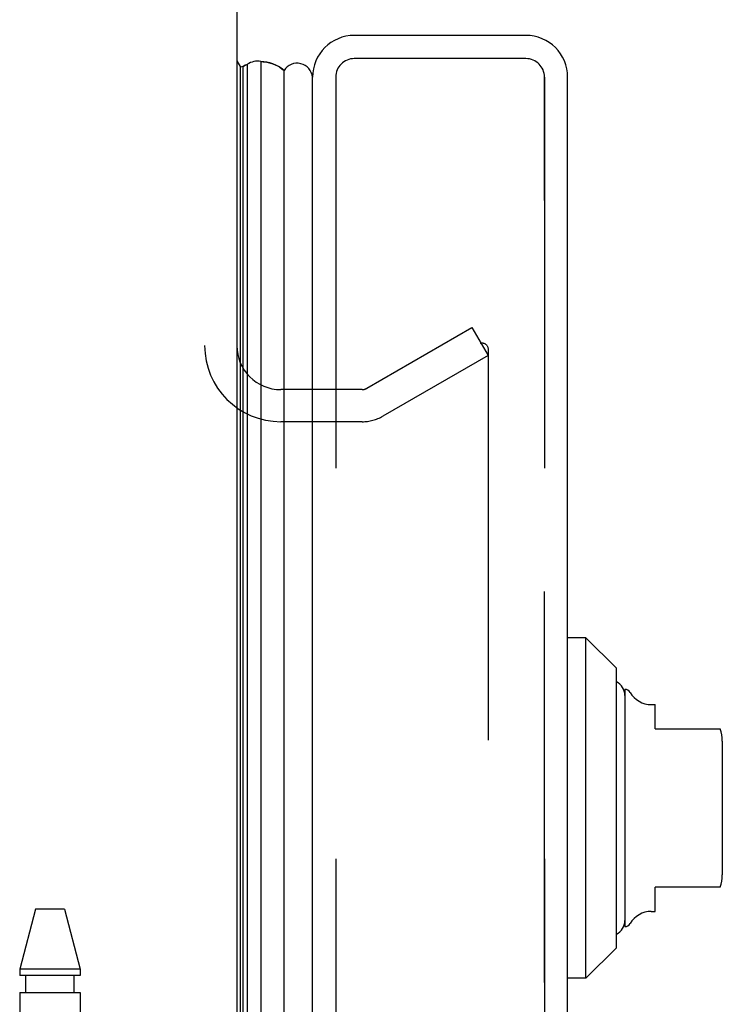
# Model space of a CAD drawing. Header units: inches. Extents: x 0 to 230, y 0 to 149.
# Tile 129 of 256: x 16.25 to 18.52, y 105.46 to 108.65. Entities that reach past the tile are written whole.
import ezdxf

# ---------------------------------------------------------------- set-up
doc = ezdxf.new("R2010")
doc.units = ezdxf.units.IN
doc.header["$LTSCALE"] = 12.648283
doc.header["$MEASUREMENT"] = 0
doc.linetypes.add('HIDDEN', pattern=[0.2, 0.1, -0.1])
doc.layers.get('0').update_dxf_attribs({"linetype": 'CONTINUOUS'})
for name, color, linetype in [('DEFAULT_2', 8, 'HIDDEN'), ('LEFTHAND_DOOR_ASSEMBLY', 7, 'CONTINUOUS'), ('RIGHTHAND_DOOR_ASSEMBLY', 7, 'CONTINUOUS')]:
    doc.layers.add(name, color=color, linetype=linetype)

msp = doc.modelspace()

# ---------------------------------------------------------------- linework, layer by layer
at = {"color": 3, "linetype": 'Continuous'}
msp.add_line((16.9492, 108.7439), (16.9492, 36.9519), dxfattribs=at)
at = {"layer": 'DEFAULT_2', "color": 8, "linetype": 'HIDDEN'}
for p, q in [((17.3693, 107.456), (17.7098, 107.6525)), ((17.7098, 107.6525), (17.7618, 107.5624)), ((17.7462, 107.6023), (17.7444, 107.6024)), ((17.7618, 107.5824), (17.7618, 38.1135)), ((17.7618, 107.5624), (17.4213, 107.3659)), ((17.3543, 107.4519), (17.0917, 107.4519)), ((17.3543, 107.3479), (17.0917, 107.3479))]:
    msp.add_line(p, q, dxfattribs=at)
for points in [[(17.7444, 107.6024), (17.7442, 107.6024), (17.7423, 107.6022), (17.7404, 107.6018), (17.7385, 107.6012), (17.7367, 107.6003)], [(17.7462, 107.6023), (17.7481, 107.6019), (17.75, 107.6013), (17.7518, 107.6005), (17.7536, 107.5994), (17.7552, 107.5981), (17.7566, 107.5966), (17.7579, 107.5949), (17.7591, 107.5931), (17.76, 107.5911), (17.7608, 107.589), (17.7613, 107.5869), (17.7617, 107.5847), (17.7618, 107.5824)]]:
    msp.add_lwpolyline(points, dxfattribs=at)
for centre, radius, start, end in [((17.0917, 107.5944), 0.2465, 180, 270), ((17.0917, 107.5944), 0.1425, 180, 270), ((17.3543, 107.4819), 0.03, 270, 300), ((17.3543, 107.4819), 0.134, 270, 300)]:
    msp.add_arc(centre, radius, start, end, dxfattribs=at)
at = {"layer": 'LEFTHAND_DOOR_ASSEMBLY', "color": 3, "linetype": 'Continuous'}
for p, q in [((17.8842, 108.5979), (17.3292, 108.5979)), ((17.1942, 37.2329), (17.1942, 108.4629)), ((18.0192, 37.2329), (18.0192, 108.4629))]:
    msp.add_line(p, q, dxfattribs=at)
at = {"layer": 'LEFTHAND_DOOR_ASSEMBLY', "color": 8, "linetype": 'HIDDEN'}
for p, q in [((17.8842, 108.5229), (17.3292, 108.5229)), ((17.2692, 108.4629), (17.2692, 37.2329)), ((17.9442, 37.2329), (17.9442, 108.4629)), ((16.2987, 105.7709), (16.2472, 105.5769)), ((16.3917, 105.7709), (16.2987, 105.7709)), ((16.3917, 105.7709), (16.4432, 105.5769)), ((16.2472, 105.5769), (16.2472, 105.5559)), ((16.4432, 105.5769), (16.2472, 105.5769)), ((16.4432, 105.5769), (16.4432, 105.5559)), ((16.4432, 105.5559), (16.2472, 105.5559)), ((16.2667, 105.5009), (16.2667, 105.5559)), ((16.4237, 105.5009), (16.4237, 105.5559)), ((16.2472, 105.5009), (16.2472, 102.6529)), ((16.2472, 105.5009), (16.4432, 105.5009)), ((16.4432, 105.5009), (16.4432, 105.4224))]:
    msp.add_line(p, q, dxfattribs=at)
at = {"layer": 'LEFTHAND_DOOR_ASSEMBLY', "color": 7, "linetype": 'Continuous'}
for p, q in [((16.9492, 108.516), (16.9611, 108.4952)), ((16.9611, 37.2006), (16.9611, 108.4952)), ((16.9699, 37.1983), (16.9699, 108.4976)), ((16.9836, 37.1915), (16.9836, 108.5044)), ((17.027, 108.5133), (17.027, 37.1826)), ((17.1022, 37.2109), (17.1022, 108.4849)), ((18.0783, 106.6491), (18.0192, 106.6491)), ((18.0783, 105.5468), (18.0783, 106.6491)), ((18.1767, 106.5507), (18.0783, 106.6491)), ((18.1767, 105.6452), (18.1767, 106.5507)), ((18.2043, 106.4818), (18.2043, 105.7141)), ((18.2896, 106.4326), (18.3027, 106.4326)), ((18.3027, 106.3538), (18.3027, 106.4326)), ((18.3027, 106.3538), (18.5125, 106.3538)), ((18.5192, 106.3145), (18.5192, 105.8814)), ((18.3027, 105.7633), (18.3027, 105.842)), ((18.5125, 105.842), (18.3027, 105.842)), ((18.2896, 105.7633), (18.3027, 105.7633)), ((18.1767, 105.6452), (18.0783, 105.5468)), ((18.0783, 105.5468), (18.0192, 105.5468))]:
    msp.add_line(p, q, dxfattribs=at)
for points in [[(16.9699, 108.4976), (16.9733, 108.4995), (16.9767, 108.5012), (16.9801, 108.5029), (16.9836, 108.5044)], [(17.027, 108.5133), (17.0348, 108.513), (17.0425, 108.5121), (17.0503, 108.5107), (17.058, 108.5087), (17.0656, 108.5061), (17.0732, 108.5029), (17.0806, 108.4992), (17.0879, 108.495), (17.0951, 108.4902), (17.1022, 108.4849)]]:
    msp.add_lwpolyline(points, dxfattribs=at)
at = {"layer": 'LEFTHAND_DOOR_ASSEMBLY', "color": 3, "linetype": 'Continuous'}
for centre, start, end in [((17.3292, 108.4629), 90, 180), ((17.8842, 108.4629), 0, 90)]:
    msp.add_arc(centre, 0.135, start, end, dxfattribs=at)
at = {"layer": 'LEFTHAND_DOOR_ASSEMBLY', "color": 8, "linetype": 'HIDDEN'}
for centre, start, end in [((17.3292, 108.4629), 90, 180), ((17.8842, 108.4629), 0, 90)]:
    msp.add_arc(centre, 0.06, start, end, dxfattribs=at)
at = {"layer": 'LEFTHAND_DOOR_ASSEMBLY', "color": 7, "linetype": 'Continuous'}
for centre, radius, start, end in [((16.9732, 108.4678), 0.03, 96.412, 113.7978), ((17.0158, 108.4576), 0.0569, 78.7115, 124.5669), ((17.1442, 108.4579), 0.05, 5.6665, 147.3282), ((18.1551, 106.4621), 0.0492, 0, 63.8851), ((18.2043, 106.4621), 0.0197, 30, 90.1146), ((18.2896, 106.5113), 0.0787, 210, 270), ((18.4011, 106.3145), 0.1181, 0, 19.4747), ((18.4011, 105.8814), 0.1181, 340.5215, 360), ((18.2896, 105.6846), 0.0787, 90, 150), ((18.1551, 105.7338), 0.0492, 296.1149, 360), ((18.2043, 105.7338), 0.0197, 269.8854, 330)]:
    msp.add_arc(centre, radius, start, end, dxfattribs=at)
for start_param, end_param in [(0.260445, 0.346101), (-0.467087, -0.001474)]:
    msp.add_ellipse((17.0267, 108.2483), major_axis=(0, 0.265), ratio=0.632157, start_param=start_param, end_param=end_param, dxfattribs=at)
at = {"layer": 'RIGHTHAND_DOOR_ASSEMBLY', "color": 8, "linetype": 'HIDDEN'}
for p, q in [((17.8842, 108.5229), (17.3292, 108.5229)), ((17.2692, 108.4629), (17.2692, 37.2329)), ((17.9442, 108.4629), (17.9442, 37.2329))]:
    msp.add_line(p, q, dxfattribs=at)
at = {"layer": 'RIGHTHAND_DOOR_ASSEMBLY', "color": 7, "linetype": 'Continuous'}
for p, q in [((16.9699, 108.4976), (16.9733, 108.4995)), ((16.9733, 108.4995), (16.9767, 108.5012)), ((17.0951, 108.4902), (17.1022, 108.4849))]:
    msp.add_line(p, q, dxfattribs=at)
for points in [[(16.9767, 108.5012), (16.9801, 108.5029), (16.9836, 108.5044)], [(17.027, 108.5133), (17.0348, 108.513), (17.0425, 108.5121), (17.0503, 108.5107), (17.058, 108.5087), (17.0656, 108.5061), (17.0732, 108.5029), (17.0806, 108.4992), (17.0879, 108.495), (17.0951, 108.4902)]]:
    msp.add_lwpolyline(points, dxfattribs=at)
at = {"layer": 'RIGHTHAND_DOOR_ASSEMBLY', "color": 8, "linetype": 'HIDDEN'}
for centre, start, end in [((17.3292, 108.4629), 90, 180), ((17.8842, 108.4629), 0, 90)]:
    msp.add_arc(centre, 0.06, start, end, dxfattribs=at)
at = {"layer": 'RIGHTHAND_DOOR_ASSEMBLY', "color": 7, "linetype": 'Continuous'}
for start_param, end_param in [(0.260445, 0.346101), (-0.467087, -0.001474)]:
    msp.add_ellipse((17.0267, 108.2483), major_axis=(0, 0.265), ratio=0.632157, start_param=start_param, end_param=end_param, dxfattribs=at)

doc.saveas('drawing.dxf')
